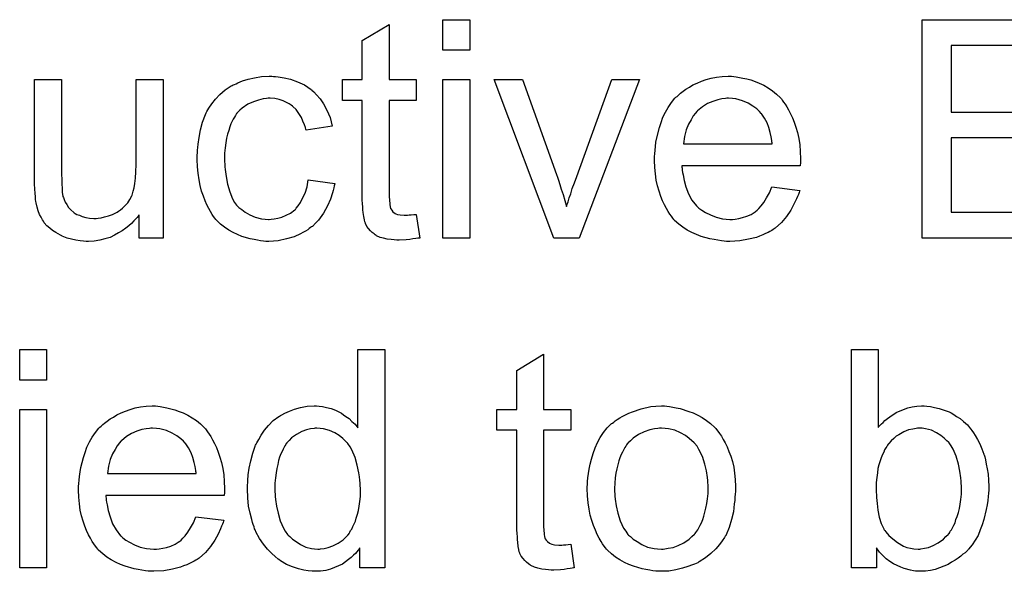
# Model space of a CAD drawing. Extents: x -1.3 to 9.2, y -4.6 to 3.5.
# Tile 163 of 215: x 5.932 to 6.293, y 0.047 to 0.249. Entities that reach past the tile are written whole.
import ezdxf

# ---------------------------------------------------------------- set-up
doc = ezdxf.new("R2010")
doc.units = 0
doc.layers.add('acc-ni-360-23-a_document', color=1, linetype='CONTINUOUS')

msp = doc.modelspace()

# ---------------------------------------------------------------- linework, layer by layer
at = {"layer": 'acc-ni-360-23-a_document', "color": 1}
for points in [[(6.067468, 0.226854), (6.077419, 0.226854), (6.077419, 0.219218), (6.067468, 0.219218), (6.067468, 0.185086), (6.067468, 0.184855), (6.067468, 0.184392), (6.067468, 0.183698), (6.067584, 0.182888), (6.0677, 0.181037), (6.067815, 0.180227), (6.067931, 0.179648), (6.068047, 0.179417), (6.068394, 0.178954), (6.068857, 0.178375), (6.069667, 0.177797), (6.069898, 0.177681), (6.070477, 0.17745), (6.071518, 0.177219), (6.073022, 0.177103), (6.074179, 0.177103), (6.074757, 0.177219), (6.075567, 0.177219), (6.076493, 0.177334), (6.077419, 0.17745), (6.078691, 0.168772), (6.07846, 0.168772), (6.077997, 0.168657), (6.077187, 0.168541), (6.076146, 0.168425), (6.074989, 0.168194), (6.073716, 0.168078), (6.071171, 0.167963), (6.070245, 0.167963), (6.06932, 0.168078), (6.068163, 0.168194), (6.066774, 0.16831), (6.065386, 0.168657), (6.064113, 0.169004), (6.06284, 0.169582), (6.062725, 0.169698), (6.062378, 0.169929), (6.061915, 0.170276), (6.061221, 0.170855), (6.060642, 0.171434), (6.059948, 0.172243), (6.059254, 0.173053), (6.058791, 0.174095), (6.058791, 0.17421), (6.05856, 0.174673), (6.058444, 0.175483), (6.058212, 0.17664), (6.057981, 0.178144), (6.057865, 0.17907), (6.057865, 0.180111), (6.05775, 0.181384), (6.057634, 0.182656), (6.057634, 0.184045), (6.057634, 0.185665), (6.057634, 0.219218), (6.050345, 0.219218), (6.050345, 0.226854), (6.057634, 0.226854), (6.057634, 0.241201), (6.067468, 0.247101), (6.067468, 0.226854)], [(6.096972, 0.237614), (6.087137, 0.237614), (6.087137, 0.248837), (6.096972, 0.248837), (6.096972, 0.237614)], [(6.320736, 0.239349), (6.273414, 0.239349), (6.273414, 0.214937), (6.317727, 0.214937), (6.317727, 0.205449), (6.273414, 0.205449), (6.273414, 0.17826), (6.322587, 0.17826), (6.322587, 0.168772), (6.26277, 0.168772), (6.26277, 0.248837), (6.320736, 0.248837), (6.320736, 0.239349)], [(6.025122, 0.228011), (6.025816, 0.228011), (6.026742, 0.227895), (6.02894, 0.227548), (6.03137, 0.22697), (6.033915, 0.226044), (6.036461, 0.224887), (6.038891, 0.223267), (6.039006, 0.223267), (6.039122, 0.223036), (6.039816, 0.222341), (6.040857, 0.2213), (6.04213, 0.219796), (6.043403, 0.217945), (6.044676, 0.215631), (6.045833, 0.21297), (6.046642, 0.209846), (6.037039, 0.208342), (6.037039, 0.208458), (6.036924, 0.208573), (6.036808, 0.209267), (6.036461, 0.210309), (6.035882, 0.211581), (6.035304, 0.21297), (6.034378, 0.214474), (6.033337, 0.215862), (6.03218, 0.217019), (6.032064, 0.217135), (6.031601, 0.217482), (6.030792, 0.217945), (6.029866, 0.218523), (6.028593, 0.219102), (6.027205, 0.219565), (6.025585, 0.219912), (6.02385, 0.220028), (6.023155, 0.220028), (6.022577, 0.219912), (6.021304, 0.219796), (6.019569, 0.219333), (6.017717, 0.218755), (6.015635, 0.217829), (6.013668, 0.216441), (6.012742, 0.215631), (6.011817, 0.214705), (6.011817, 0.21459), (6.011585, 0.214474), (6.011354, 0.214127), (6.011123, 0.213664), (6.010775, 0.213085), (6.010313, 0.212391), (6.009966, 0.211581), (6.009503, 0.210656), (6.00904, 0.209499), (6.008693, 0.208226), (6.00823, 0.206838), (6.007883, 0.205334), (6.007651, 0.203714), (6.00742, 0.201863), (6.007189, 0.199896), (6.007189, 0.197813), (6.007189, 0.197697), (6.007189, 0.19735), (6.007189, 0.196656), (6.007304, 0.195962), (6.007304, 0.194921), (6.00742, 0.193879), (6.007767, 0.191334), (6.00823, 0.188557), (6.00904, 0.185665), (6.010081, 0.183119), (6.010775, 0.181846), (6.011585, 0.180805), (6.011817, 0.180574), (6.012395, 0.179995), (6.013436, 0.179185), (6.014709, 0.17826), (6.016445, 0.177219), (6.018412, 0.176409), (6.020726, 0.17583), (6.021998, 0.175714), (6.023271, 0.175599), (6.023502, 0.175599), (6.024197, 0.175714), (6.025354, 0.17583), (6.026626, 0.176061), (6.02813, 0.176409), (6.02975, 0.177103), (6.03137, 0.177913), (6.032874, 0.17907), (6.033105, 0.179185), (6.033453, 0.179764), (6.034147, 0.180574), (6.034957, 0.181846), (6.035767, 0.183351), (6.036692, 0.185202), (6.037386, 0.187516), (6.037849, 0.190061), (6.047568, 0.188788), (6.047568, 0.188673), (6.047452, 0.188326), (6.047337, 0.187863), (6.047221, 0.187169), (6.046989, 0.186243), (6.046758, 0.185317), (6.045948, 0.183004), (6.044907, 0.180574), (6.043403, 0.177913), (6.041552, 0.175367), (6.04051, 0.17421), (6.039353, 0.173053), (6.039238, 0.172938), (6.039006, 0.172822), (6.038659, 0.17259), (6.038196, 0.172243), (6.037618, 0.171781), (6.036808, 0.171318), (6.035882, 0.170855), (6.034957, 0.170276), (6.032643, 0.169235), (6.029866, 0.168425), (6.026858, 0.167731), (6.025122, 0.167615), (6.023387, 0.1675), (6.02223, 0.1675), (6.02142, 0.167615), (6.020378, 0.167731), (6.019221, 0.167963), (6.017949, 0.168194), (6.01656, 0.168425), (6.013436, 0.169351), (6.011932, 0.170045), (6.010313, 0.170739), (6.008693, 0.171665), (6.007189, 0.172706), (6.005685, 0.173863), (6.004296, 0.175252), (6.004181, 0.175367), (6.003949, 0.175599), (6.003602, 0.176061), (6.003139, 0.17664), (6.002676, 0.17745), (6.001982, 0.178491), (6.001404, 0.179648), (6.000709, 0.180921), (6.000015, 0.182425), (5.999437, 0.184161), (5.998743, 0.185896), (5.99828, 0.187979), (5.997817, 0.190061), (5.99747, 0.192491), (5.997239, 0.194921), (5.997123, 0.197582), (5.997123, 0.197697), (5.997123, 0.198044), (5.997123, 0.198507), (5.997123, 0.199202), (5.997239, 0.200011), (5.997239, 0.200937), (5.997354, 0.201978), (5.99747, 0.203135), (5.997817, 0.205681), (5.998395, 0.208458), (5.99909, 0.211234), (6.000131, 0.214011), (6.000131, 0.214127), (6.000247, 0.214358), (6.000478, 0.214705), (6.000709, 0.215168), (6.001404, 0.216441), (6.002445, 0.217945), (6.003833, 0.21968), (6.005453, 0.221416), (6.00742, 0.223151), (6.009618, 0.22454), (6.009734, 0.22454), (6.009966, 0.224655), (6.010313, 0.224887), (6.010775, 0.225118), (6.011354, 0.22535), (6.012048, 0.225697), (6.013784, 0.226391), (6.015751, 0.22697), (6.01818, 0.227548), (6.020726, 0.228011), (6.023502, 0.228126), (6.024428, 0.228126), (6.025122, 0.228011)], [(6.193697, 0.228011), (6.194623, 0.227895), (6.19578, 0.227664), (6.197052, 0.227432), (6.198556, 0.227085), (6.199945, 0.226738), (6.201565, 0.22616), (6.203069, 0.225581), (6.204689, 0.224771), (6.206308, 0.223846), (6.207928, 0.222804), (6.209432, 0.221532), (6.210821, 0.220143), (6.210936, 0.220028), (6.211168, 0.219796), (6.211515, 0.219333), (6.211978, 0.218639), (6.212556, 0.217829), (6.213135, 0.216904), (6.213829, 0.215747), (6.214523, 0.214358), (6.215217, 0.212854), (6.215912, 0.211234), (6.21649, 0.209383), (6.217069, 0.207416), (6.217531, 0.205218), (6.217878, 0.202904), (6.21811, 0.200474), (6.218225, 0.197813), (6.218225, 0.197697), (6.218225, 0.197235), (6.218225, 0.196425), (6.21811, 0.195268), (6.174722, 0.195268), (6.174722, 0.195152), (6.174722, 0.194805), (6.174838, 0.194342), (6.174838, 0.193648), (6.174954, 0.192838), (6.175185, 0.191912), (6.175532, 0.18983), (6.176226, 0.187516), (6.177152, 0.18497), (6.178425, 0.182656), (6.180044, 0.180574), (6.18016, 0.180574), (6.180276, 0.180342), (6.18097, 0.179764), (6.182011, 0.178954), (6.1834, 0.178144), (6.185251, 0.177219), (6.187334, 0.176409), (6.189648, 0.17583), (6.19092, 0.175714), (6.192309, 0.175599), (6.193234, 0.175599), (6.194276, 0.175714), (6.195548, 0.175946), (6.196937, 0.176293), (6.198556, 0.176756), (6.200061, 0.17745), (6.201565, 0.178375), (6.20168, 0.178491), (6.202259, 0.178954), (6.202953, 0.179648), (6.203763, 0.180574), (6.204689, 0.181846), (6.20573, 0.183466), (6.206771, 0.185317), (6.207697, 0.187516), (6.217878, 0.186243), (6.217878, 0.186127), (6.217763, 0.185896), (6.217647, 0.185433), (6.217416, 0.184739), (6.217069, 0.184045), (6.216721, 0.183119), (6.215796, 0.181152), (6.214639, 0.178954), (6.213019, 0.17664), (6.211168, 0.174442), (6.208854, 0.172359), (6.208738, 0.172359), (6.208507, 0.172128), (6.20816, 0.171896), (6.207697, 0.171549), (6.207003, 0.171202), (6.206308, 0.170855), (6.205383, 0.170392), (6.204342, 0.169929), (6.203185, 0.169467), (6.202028, 0.169004), (6.199135, 0.16831), (6.195895, 0.167731), (6.192309, 0.1675), (6.191036, 0.1675), (6.190226, 0.167615), (6.189185, 0.167731), (6.187912, 0.167963), (6.186524, 0.168194), (6.18502, 0.168425), (6.18178, 0.169351), (6.180044, 0.170045), (6.178425, 0.170739), (6.176689, 0.171665), (6.175069, 0.172706), (6.173565, 0.173863), (6.172061, 0.175252), (6.171945, 0.175367), (6.171714, 0.175599), (6.171367, 0.176061), (6.170904, 0.176756), (6.170326, 0.177566), (6.169747, 0.178491), (6.169053, 0.179648), (6.168359, 0.180921), (6.167665, 0.182425), (6.16697, 0.184045), (6.166392, 0.185896), (6.165813, 0.187863), (6.165351, 0.189946), (6.165003, 0.19226), (6.164772, 0.194689), (6.164656, 0.197235), (6.164656, 0.19735), (6.164656, 0.197929), (6.164656, 0.198623), (6.164772, 0.199664), (6.164888, 0.200937), (6.165003, 0.202325), (6.165235, 0.203945), (6.165582, 0.205565), (6.166508, 0.209267), (6.167086, 0.211119), (6.16778, 0.213085), (6.168706, 0.214937), (6.169747, 0.216672), (6.170904, 0.218408), (6.172177, 0.220028), (6.172293, 0.220143), (6.172524, 0.220375), (6.172987, 0.220722), (6.173565, 0.2213), (6.17426, 0.221879), (6.175185, 0.222573), (6.176226, 0.223383), (6.177499, 0.224077), (6.178772, 0.224887), (6.180276, 0.225581), (6.181896, 0.226275), (6.183631, 0.226854), (6.185482, 0.227432), (6.187449, 0.227779), (6.189532, 0.228011), (6.19173, 0.228126), (6.192887, 0.228126), (6.193697, 0.228011)], [(5.984627, 0.168772), (5.975834, 0.168772), (5.975834, 0.177219), (5.975718, 0.177103), (5.975487, 0.176756), (5.97514, 0.176293), (5.974561, 0.175714), (5.973867, 0.17502), (5.973057, 0.174095), (5.972132, 0.173285), (5.970975, 0.172359), (5.969702, 0.171434), (5.968314, 0.170624), (5.966809, 0.169814), (5.96519, 0.169004), (5.963338, 0.168425), (5.961487, 0.167963), (5.959405, 0.167615), (5.957322, 0.1675), (5.956512, 0.1675), (5.955471, 0.167615), (5.954198, 0.167731), (5.952694, 0.167963), (5.951074, 0.16831), (5.949454, 0.168772), (5.947719, 0.169467), (5.947488, 0.169582), (5.947025, 0.169814), (5.946215, 0.170276), (5.945289, 0.170855), (5.944132, 0.171549), (5.943091, 0.172359), (5.94205, 0.173285), (5.941124, 0.174326), (5.941008, 0.174442), (5.940777, 0.174905), (5.94043, 0.175483), (5.939967, 0.176409), (5.939389, 0.17745), (5.938926, 0.178723), (5.938463, 0.180111), (5.938116, 0.181615), (5.938116, 0.181731), (5.938, 0.182194), (5.937884, 0.182888), (5.937884, 0.183813), (5.937769, 0.185202), (5.937653, 0.186706), (5.937537, 0.188673), (5.937537, 0.190871), (5.937537, 0.226854), (5.947372, 0.226854), (5.947372, 0.194573), (5.947372, 0.194458), (5.947372, 0.194226), (5.947372, 0.193879), (5.947372, 0.193301), (5.947372, 0.192028), (5.947488, 0.190408), (5.947488, 0.188673), (5.947603, 0.186937), (5.947719, 0.185433), (5.94795, 0.184161), (5.94795, 0.184045), (5.948182, 0.183582), (5.948413, 0.182888), (5.94876, 0.181962), (5.949339, 0.181037), (5.950033, 0.179995), (5.950843, 0.17907), (5.951884, 0.178144), (5.952, 0.178028), (5.952463, 0.177797), (5.953041, 0.17745), (5.953967, 0.177103), (5.955008, 0.17664), (5.956281, 0.176293), (5.957669, 0.176061), (5.959289, 0.175946), (5.960099, 0.175946), (5.960909, 0.176061), (5.96195, 0.176177), (5.963223, 0.176524), (5.964611, 0.176871), (5.966115, 0.17745), (5.967619, 0.178144), (5.967851, 0.17826), (5.968314, 0.178607), (5.969008, 0.17907), (5.969818, 0.179764), (5.970743, 0.18069), (5.971669, 0.181731), (5.972479, 0.182888), (5.973173, 0.184276), (5.973289, 0.184508), (5.973404, 0.18497), (5.973636, 0.185896), (5.973983, 0.187169), (5.97433, 0.188788), (5.974561, 0.190755), (5.974677, 0.193069), (5.974793, 0.195731), (5.974793, 0.226854), (5.984627, 0.226854), (5.984627, 0.168772)], [(6.096972, 0.168772), (6.087137, 0.168772), (6.087137, 0.226854), (6.096972, 0.226854), (6.096972, 0.168772)], [(6.13712, 0.168772), (6.127748, 0.168772), (6.105881, 0.226854), (6.116294, 0.226854), (6.128789, 0.192028), (6.128789, 0.191912), (6.128905, 0.191797), (6.129021, 0.19145), (6.129136, 0.191102), (6.129484, 0.189946), (6.129946, 0.188441), (6.130525, 0.186706), (6.131219, 0.184739), (6.131798, 0.182541), (6.132492, 0.180342), (6.132608, 0.180574), (6.132723, 0.181152), (6.13307, 0.182078), (6.133417, 0.183466), (6.133996, 0.18497), (6.134574, 0.186937), (6.135384, 0.18902), (6.136194, 0.191334), (6.149037, 0.226854), (6.159218, 0.226854), (6.13712, 0.168772)], [(6.191846, 0.220028), (6.191152, 0.220028), (6.190689, 0.219912), (6.189416, 0.219796), (6.187912, 0.219449), (6.186061, 0.21887), (6.184094, 0.218061), (6.182243, 0.216904), (6.180392, 0.215399), (6.18016, 0.215168), (6.179697, 0.21459), (6.178887, 0.213548), (6.178078, 0.21216), (6.177152, 0.21054), (6.176342, 0.208458), (6.175648, 0.206028), (6.175301, 0.203367), (6.207812, 0.203367), (6.207812, 0.203482), (6.207812, 0.203714), (6.207697, 0.204061), (6.207697, 0.204524), (6.207465, 0.205912), (6.207118, 0.207416), (6.20654, 0.209267), (6.205961, 0.211003), (6.205036, 0.212738), (6.203994, 0.214243), (6.203994, 0.214358), (6.203763, 0.214474), (6.203185, 0.215168), (6.202143, 0.216094), (6.200755, 0.217135), (6.199019, 0.218176), (6.196937, 0.219102), (6.194507, 0.219796), (6.193234, 0.219912), (6.191846, 0.220028)], [(5.941934, 0.116661), (5.932099, 0.116661), (5.932099, 0.127884), (5.941934, 0.127884), (5.941934, 0.116661)], [(6.065849, 0.04782), (6.056708, 0.04782), (6.056708, 0.055109), (6.056593, 0.054993), (6.056477, 0.054762), (6.05613, 0.054299), (6.055667, 0.05372), (6.055088, 0.053142), (6.054394, 0.052448), (6.053584, 0.051638), (6.052543, 0.050828), (6.051502, 0.050018), (6.050345, 0.049208), (6.048956, 0.048514), (6.047452, 0.047935), (6.045948, 0.047357), (6.044213, 0.046894), (6.042361, 0.046663), (6.040395, 0.046547), (6.0397, 0.046547), (6.039238, 0.046663), (6.037849, 0.046778), (6.036229, 0.04701), (6.034262, 0.047472), (6.032064, 0.048167), (6.029866, 0.049092), (6.027668, 0.050365), (6.027552, 0.050365), (6.027436, 0.050596), (6.026742, 0.051059), (6.025701, 0.051985), (6.024428, 0.053142), (6.022924, 0.054646), (6.02142, 0.056497), (6.019916, 0.05858), (6.018643, 0.061009), (6.018643, 0.061125), (6.018527, 0.061356), (6.018412, 0.061704), (6.01818, 0.062166), (6.017949, 0.062861), (6.017602, 0.06367), (6.01737, 0.06448), (6.017139, 0.065522), (6.01656, 0.067836), (6.015982, 0.070497), (6.015635, 0.073505), (6.015519, 0.076745), (6.015519, 0.07686), (6.015519, 0.077092), (6.015519, 0.077555), (6.015519, 0.078249), (6.015635, 0.078943), (6.015635, 0.079868), (6.015866, 0.081951), (6.016213, 0.084381), (6.016792, 0.087042), (6.017486, 0.089819), (6.018412, 0.09248), (6.018412, 0.092596), (6.018527, 0.092827), (6.018759, 0.093174), (6.01899, 0.093637), (6.019684, 0.094909), (6.02061, 0.096529), (6.021767, 0.098265), (6.023271, 0.1), (6.025007, 0.101852), (6.027089, 0.103356), (6.027205, 0.103356), (6.02732, 0.103471), (6.027668, 0.103703), (6.02813, 0.103934), (6.029287, 0.104513), (6.030907, 0.105323), (6.032758, 0.106017), (6.034957, 0.106595), (6.037386, 0.107058), (6.039932, 0.107174), (6.040857, 0.107174), (6.041783, 0.107058), (6.043056, 0.106942), (6.04456, 0.106595), (6.04618, 0.106248), (6.047799, 0.10567), (6.049303, 0.10486), (6.049535, 0.104744), (6.049998, 0.104513), (6.050692, 0.103934), (6.051618, 0.103356), (6.052775, 0.102546), (6.053816, 0.101504), (6.054973, 0.100463), (6.056014, 0.09919), (6.056014, 0.127884), (6.065849, 0.127884), (6.065849, 0.04782)], [(6.246688, 0.099306), (6.246803, 0.099422), (6.246919, 0.099653), (6.247266, 0.1), (6.247845, 0.100579), (6.248423, 0.101157), (6.249117, 0.101852), (6.250043, 0.102546), (6.250969, 0.10324), (6.253283, 0.104744), (6.255944, 0.105901), (6.257448, 0.10648), (6.259068, 0.106827), (6.260803, 0.107058), (6.262539, 0.107174), (6.263464, 0.107174), (6.264506, 0.107058), (6.265778, 0.106942), (6.267282, 0.106595), (6.269018, 0.106248), (6.270869, 0.10567), (6.272605, 0.104975), (6.272836, 0.10486), (6.273414, 0.104628), (6.27434, 0.10405), (6.275381, 0.103356), (6.276654, 0.102546), (6.277927, 0.101504), (6.279315, 0.100232), (6.280472, 0.098843), (6.280588, 0.098728), (6.280935, 0.098149), (6.281513, 0.097339), (6.282208, 0.096298), (6.283017, 0.094909), (6.283827, 0.09329), (6.284637, 0.091439), (6.285332, 0.089472), (6.285332, 0.089356), (6.285447, 0.08924), (6.285563, 0.088893), (6.285679, 0.088546), (6.28591, 0.087389), (6.286257, 0.085885), (6.286604, 0.084149), (6.286951, 0.082183), (6.287067, 0.079984), (6.287183, 0.07767), (6.287183, 0.077555), (6.287183, 0.076976), (6.287183, 0.076282), (6.287067, 0.07524), (6.286951, 0.073968), (6.286836, 0.072579), (6.286604, 0.07096), (6.286257, 0.069224), (6.285332, 0.065522), (6.284753, 0.063555), (6.284059, 0.061704), (6.283249, 0.059737), (6.282208, 0.058001), (6.281051, 0.056266), (6.279778, 0.054646), (6.279662, 0.05453), (6.279431, 0.054299), (6.279084, 0.053952), (6.278505, 0.053373), (6.277695, 0.052795), (6.276885, 0.0521), (6.27596, 0.051406), (6.274803, 0.050596), (6.27353, 0.049902), (6.272257, 0.049092), (6.269133, 0.04782), (6.267514, 0.047241), (6.265778, 0.046894), (6.263927, 0.046663), (6.262076, 0.046547), (6.261613, 0.046547), (6.261034, 0.046663), (6.26034, 0.046663), (6.25953, 0.046778), (6.258489, 0.04701), (6.256175, 0.047588), (6.254902, 0.048051), (6.25363, 0.04863), (6.252241, 0.049324), (6.250969, 0.050134), (6.24958, 0.051175), (6.248307, 0.052332), (6.24715, 0.053605), (6.245993, 0.055109), (6.245993, 0.04782), (6.236853, 0.04782), (6.236853, 0.127884), (6.246688, 0.127884), (6.246688, 0.099306)], [(6.124046, 0.105901), (6.133996, 0.105901), (6.133996, 0.098265), (6.124046, 0.098265), (6.124046, 0.064133), (6.124046, 0.063902), (6.124046, 0.063439), (6.124046, 0.062745), (6.124161, 0.061935), (6.124277, 0.060084), (6.124393, 0.059274), (6.124508, 0.058695), (6.124624, 0.058464), (6.124971, 0.058001), (6.125434, 0.057423), (6.126244, 0.056844), (6.126475, 0.056728), (6.127054, 0.056497), (6.128095, 0.056266), (6.129599, 0.05615), (6.130756, 0.05615), (6.131335, 0.056266), (6.132145, 0.056266), (6.13307, 0.056381), (6.133996, 0.056497), (6.135269, 0.04782), (6.135037, 0.04782), (6.134574, 0.047704), (6.133765, 0.047588), (6.132723, 0.047472), (6.131566, 0.047241), (6.130293, 0.047125), (6.127748, 0.04701), (6.126823, 0.04701), (6.125897, 0.047125), (6.12474, 0.047241), (6.123351, 0.047357), (6.121963, 0.047704), (6.12069, 0.048051), (6.119418, 0.04863), (6.119302, 0.048745), (6.118955, 0.048977), (6.118492, 0.049324), (6.117798, 0.049902), (6.117219, 0.050481), (6.116525, 0.051291), (6.115831, 0.0521), (6.115368, 0.053142), (6.115368, 0.053258), (6.115137, 0.05372), (6.115021, 0.05453), (6.11479, 0.055687), (6.114558, 0.057191), (6.114443, 0.058117), (6.114443, 0.059158), (6.114327, 0.060431), (6.114211, 0.061704), (6.114211, 0.063092), (6.114211, 0.064712), (6.114211, 0.098265), (6.106922, 0.098265), (6.106922, 0.105901), (6.114211, 0.105901), (6.114211, 0.120248), (6.124046, 0.126148), (6.124046, 0.105901)], [(5.941934, 0.04782), (5.932099, 0.04782), (5.932099, 0.105901), (5.941934, 0.105901), (5.941934, 0.04782)], [(5.98266, 0.107058), (5.983586, 0.106942), (5.984743, 0.106711), (5.986016, 0.10648), (5.98752, 0.106132), (5.988908, 0.105785), (5.990528, 0.105207), (5.992032, 0.104628), (5.993652, 0.103818), (5.995272, 0.102893), (5.996891, 0.101852), (5.998395, 0.100579), (5.999784, 0.09919), (5.9999, 0.099075), (6.000131, 0.098843), (6.000478, 0.09838), (6.000941, 0.097686), (6.001519, 0.096876), (6.002098, 0.095951), (6.002792, 0.094794), (6.003486, 0.093405), (6.004181, 0.091901), (6.004875, 0.090281), (6.005453, 0.08843), (6.006032, 0.086463), (6.006494, 0.084265), (6.006842, 0.081951), (6.007073, 0.079521), (6.007189, 0.07686), (6.007189, 0.076745), (6.007189, 0.076282), (6.007189, 0.075472), (6.007073, 0.074315), (5.963685, 0.074315), (5.963685, 0.074199), (5.963685, 0.073852), (5.963801, 0.073389), (5.963801, 0.072695), (5.963917, 0.071885), (5.964148, 0.07096), (5.964495, 0.068877), (5.96519, 0.066563), (5.966115, 0.064018), (5.967388, 0.061704), (5.969008, 0.059621), (5.969123, 0.059621), (5.969239, 0.05939), (5.969933, 0.058811), (5.970975, 0.058001), (5.972363, 0.057191), (5.974214, 0.056266), (5.976297, 0.055456), (5.978611, 0.054877), (5.979883, 0.054762), (5.981272, 0.054646), (5.982198, 0.054646), (5.983239, 0.054762), (5.984511, 0.054993), (5.9859, 0.05534), (5.98752, 0.055803), (5.989024, 0.056497), (5.990528, 0.057423), (5.990644, 0.057538), (5.991222, 0.058001), (5.991916, 0.058695), (5.992726, 0.059621), (5.993652, 0.060894), (5.994693, 0.062514), (5.995734, 0.064365), (5.99666, 0.066563), (6.006842, 0.06529), (6.006842, 0.065175), (6.006726, 0.064943), (6.00661, 0.06448), (6.006379, 0.063786), (6.006032, 0.063092), (6.005685, 0.062166), (6.004759, 0.0602), (6.003602, 0.058001), (6.001982, 0.055687), (6.000131, 0.053489), (5.997817, 0.051406), (5.997701, 0.051406), (5.99747, 0.051175), (5.997123, 0.050944), (5.99666, 0.050596), (5.995966, 0.050249), (5.995272, 0.049902), (5.994346, 0.049439), (5.993305, 0.048977), (5.992148, 0.048514), (5.990991, 0.048051), (5.988098, 0.047357), (5.984859, 0.046778), (5.981272, 0.046547), (5.979999, 0.046547), (5.979189, 0.046663), (5.978148, 0.046778), (5.976875, 0.04701), (5.975487, 0.047241), (5.973983, 0.047472), (5.970743, 0.048398), (5.969008, 0.049092), (5.967388, 0.049786), (5.965652, 0.050712), (5.964033, 0.051753), (5.962529, 0.05291), (5.961024, 0.054299), (5.960909, 0.054414), (5.960677, 0.054646), (5.96033, 0.055109), (5.959867, 0.055803), (5.959289, 0.056613), (5.95871, 0.057538), (5.958016, 0.058695), (5.957322, 0.059968), (5.956628, 0.061472), (5.955934, 0.063092), (5.955355, 0.064943), (5.954777, 0.06691), (5.954314, 0.068993), (5.953967, 0.071307), (5.953735, 0.073736), (5.95362, 0.076282), (5.95362, 0.076397), (5.95362, 0.076976), (5.95362, 0.07767), (5.953735, 0.078712), (5.953851, 0.079984), (5.953967, 0.081373), (5.954198, 0.082992), (5.954545, 0.084612), (5.955471, 0.088315), (5.956049, 0.090166), (5.956743, 0.092133), (5.957669, 0.093984), (5.95871, 0.095719), (5.959867, 0.097455), (5.96114, 0.099075), (5.961256, 0.09919), (5.961487, 0.099422), (5.96195, 0.099769), (5.962529, 0.100347), (5.963223, 0.100926), (5.964148, 0.10162), (5.96519, 0.10243), (5.966462, 0.103124), (5.967735, 0.103934), (5.969239, 0.104628), (5.970859, 0.105323), (5.972594, 0.105901), (5.974446, 0.10648), (5.976413, 0.106827), (5.978495, 0.107058), (5.980693, 0.107174), (5.98185, 0.107174), (5.98266, 0.107058)], [(6.169169, 0.107058), (6.17021, 0.106942), (6.171367, 0.106711), (6.17264, 0.10648), (6.174144, 0.106248), (6.177268, 0.105207), (6.178887, 0.104628), (6.180507, 0.103818), (6.182127, 0.103008), (6.183747, 0.101852), (6.185251, 0.100695), (6.186755, 0.099306), (6.186871, 0.09919), (6.187102, 0.098959), (6.187449, 0.098496), (6.187912, 0.097918), (6.188491, 0.097108), (6.189185, 0.096067), (6.189879, 0.094909), (6.190573, 0.093637), (6.191267, 0.092248), (6.191962, 0.090513), (6.192656, 0.088777), (6.193234, 0.086811), (6.193697, 0.084728), (6.194044, 0.08253), (6.194276, 0.080216), (6.194391, 0.07767), (6.194391, 0.077555), (6.194391, 0.077207), (6.194391, 0.076629), (6.194391, 0.075819), (6.194276, 0.074893), (6.19416, 0.073736), (6.19416, 0.072579), (6.193928, 0.071307), (6.193581, 0.068414), (6.192887, 0.065522), (6.192077, 0.062629), (6.19092, 0.059968), (6.19092, 0.059852), (6.190805, 0.059737), (6.190573, 0.05939), (6.190342, 0.058927), (6.189532, 0.05777), (6.188491, 0.056381), (6.187102, 0.054762), (6.185367, 0.053142), (6.1834, 0.051522), (6.181086, 0.050018), (6.18097, 0.050018), (6.180854, 0.049902), (6.180507, 0.049671), (6.179929, 0.049439), (6.17935, 0.049208), (6.178656, 0.048977), (6.176921, 0.048282), (6.174954, 0.047704), (6.172524, 0.047125), (6.169979, 0.046663), (6.167202, 0.046547), (6.166045, 0.046547), (6.165119, 0.046663), (6.164078, 0.046778), (6.162921, 0.04701), (6.161533, 0.047241), (6.160144, 0.047472), (6.15702, 0.048398), (6.155285, 0.049092), (6.153665, 0.049786), (6.152045, 0.050712), (6.150425, 0.051753), (6.148921, 0.05291), (6.147417, 0.054299), (6.147301, 0.054414), (6.14707, 0.054646), (6.146723, 0.055109), (6.14626, 0.055803), (6.145682, 0.056613), (6.145103, 0.057538), (6.144409, 0.058695), (6.143715, 0.060084), (6.14302, 0.061588), (6.142326, 0.063323), (6.141748, 0.065175), (6.141169, 0.067141), (6.140707, 0.06934), (6.140359, 0.071654), (6.140128, 0.074199), (6.140012, 0.07686), (6.140012, 0.077092), (6.140012, 0.077555), (6.140128, 0.078364), (6.140128, 0.079521), (6.140244, 0.080794), (6.140475, 0.082414), (6.140707, 0.084034), (6.141169, 0.085885), (6.141632, 0.087736), (6.142211, 0.089703), (6.142905, 0.091786), (6.14383, 0.093752), (6.144756, 0.095604), (6.146029, 0.097455), (6.147301, 0.09919), (6.148921, 0.100695), (6.149037, 0.10081), (6.149268, 0.100926), (6.149731, 0.101273), (6.15031, 0.101736), (6.151004, 0.102199), (6.151929, 0.102777), (6.152855, 0.103356), (6.154012, 0.103934), (6.155285, 0.104513), (6.156673, 0.105091), (6.159797, 0.106132), (6.163384, 0.106942), (6.165235, 0.107058), (6.167202, 0.107174), (6.168359, 0.107174), (6.169169, 0.107058)], [(5.980809, 0.099075), (5.980115, 0.099075), (5.979652, 0.098959), (5.978379, 0.098843), (5.976875, 0.098496), (5.975024, 0.097918), (5.973057, 0.097108), (5.971206, 0.095951), (5.969355, 0.094447), (5.969123, 0.094215), (5.968661, 0.093637), (5.967851, 0.092596), (5.967041, 0.091207), (5.966115, 0.089587), (5.965305, 0.087505), (5.964611, 0.085075), (5.964264, 0.082414), (5.996776, 0.082414), (5.996776, 0.08253), (5.996776, 0.082761), (5.99666, 0.083108), (5.99666, 0.083571), (5.996429, 0.084959), (5.996082, 0.086463), (5.995503, 0.088315), (5.994925, 0.09005), (5.993999, 0.091786), (5.992958, 0.09329), (5.992958, 0.093405), (5.992726, 0.093521), (5.992148, 0.094215), (5.991106, 0.095141), (5.989718, 0.096182), (5.987983, 0.097224), (5.9859, 0.098149), (5.98347, 0.098843), (5.982198, 0.098959), (5.980809, 0.099075)], [(6.040973, 0.099075), (6.040395, 0.099075), (6.039932, 0.098959), (6.038659, 0.098843), (6.037155, 0.09838), (6.035419, 0.097802), (6.033568, 0.096761), (6.031717, 0.095488), (6.030792, 0.094562), (6.029982, 0.093637), (6.029982, 0.093521), (6.02975, 0.093405), (6.029635, 0.093058), (6.029287, 0.092596), (6.02894, 0.092017), (6.028593, 0.091323), (6.028246, 0.090513), (6.027783, 0.089587), (6.02732, 0.08843), (6.026973, 0.087158), (6.026626, 0.085769), (6.026279, 0.084265), (6.026048, 0.082645), (6.025816, 0.080794), (6.025585, 0.078827), (6.025585, 0.076745), (6.025585, 0.076629), (6.025585, 0.076282), (6.025585, 0.075703), (6.025701, 0.074893), (6.025701, 0.073968), (6.025816, 0.072927), (6.026163, 0.070497), (6.026742, 0.067836), (6.027552, 0.065059), (6.028709, 0.062398), (6.029403, 0.061241), (6.030213, 0.060084), (6.030329, 0.060084), (6.030444, 0.059852), (6.031023, 0.059274), (6.032064, 0.058348), (6.033337, 0.057423), (6.034957, 0.056381), (6.036924, 0.055456), (6.039006, 0.054877), (6.040163, 0.054762), (6.04132, 0.054646), (6.041899, 0.054646), (6.042361, 0.054762), (6.043634, 0.054877), (6.045138, 0.05534), (6.046874, 0.055919), (6.048725, 0.056844), (6.050576, 0.058117), (6.051502, 0.058927), (6.052312, 0.059852), (6.052312, 0.059968), (6.052543, 0.060084), (6.052775, 0.060431), (6.053006, 0.060894), (6.053353, 0.061472), (6.053816, 0.062051), (6.054163, 0.062976), (6.054626, 0.063902), (6.055088, 0.064943), (6.055436, 0.0661), (6.055898, 0.067489), (6.056245, 0.068877), (6.056477, 0.070497), (6.056708, 0.072117), (6.05694, 0.073968), (6.05694, 0.075935), (6.05694, 0.07605), (6.05694, 0.076513), (6.05694, 0.077092), (6.056824, 0.077902), (6.056824, 0.078827), (6.056708, 0.079984), (6.056593, 0.081257), (6.056361, 0.082645), (6.055783, 0.085422), (6.054973, 0.088315), (6.053816, 0.091091), (6.053122, 0.092248), (6.052312, 0.093405), (6.052312, 0.093521), (6.05208, 0.093637), (6.051502, 0.094331), (6.050461, 0.095257), (6.049188, 0.096298), (6.047568, 0.097339), (6.045601, 0.098149), (6.043403, 0.098843), (6.042246, 0.098959), (6.040973, 0.099075)], [(6.167202, 0.099075), (6.166508, 0.099075), (6.165929, 0.098959), (6.164656, 0.098843), (6.162921, 0.09838), (6.160954, 0.097686), (6.158871, 0.096761), (6.156904, 0.095372), (6.155863, 0.094447), (6.154938, 0.093521), (6.154938, 0.093405), (6.154706, 0.09329), (6.154475, 0.092943), (6.154128, 0.09248), (6.153781, 0.091901), (6.153434, 0.091207), (6.152971, 0.090281), (6.152508, 0.089356), (6.152045, 0.088199), (6.151582, 0.087042), (6.151235, 0.085653), (6.150888, 0.084149), (6.150541, 0.08253), (6.15031, 0.080794), (6.150194, 0.078827), (6.150078, 0.07686), (6.150078, 0.076745), (6.150078, 0.076397), (6.150078, 0.075819), (6.150194, 0.075009), (6.150194, 0.074084), (6.15031, 0.073042), (6.150657, 0.070612), (6.151235, 0.067836), (6.152161, 0.065059), (6.153318, 0.062398), (6.154128, 0.061241), (6.154938, 0.060084), (6.155053, 0.060084), (6.155169, 0.059852), (6.155863, 0.059274), (6.156904, 0.058348), (6.158293, 0.057423), (6.160028, 0.056381), (6.162111, 0.055456), (6.164541, 0.054877), (6.165813, 0.054762), (6.167202, 0.054646), (6.167896, 0.054646), (6.168475, 0.054762), (6.169747, 0.054993), (6.171483, 0.05534), (6.173334, 0.056034), (6.175417, 0.05696), (6.177383, 0.058348), (6.178425, 0.059274), (6.17935, 0.0602), (6.179466, 0.060315), (6.179582, 0.060431), (6.179813, 0.060778), (6.18016, 0.061241), (6.180507, 0.061819), (6.18097, 0.062514), (6.181433, 0.063439), (6.181896, 0.064365), (6.182359, 0.065522), (6.182706, 0.066794), (6.183168, 0.068183), (6.183516, 0.069687), (6.183863, 0.071422), (6.184094, 0.073158), (6.184325, 0.075125), (6.184325, 0.077207), (6.184325, 0.077323), (6.184325, 0.07767), (6.184325, 0.078249), (6.18421, 0.078943), (6.18421, 0.079868), (6.184094, 0.08091), (6.183747, 0.08334), (6.183168, 0.085885), (6.182243, 0.088662), (6.18097, 0.091207), (6.180276, 0.09248), (6.17935, 0.093521), (6.17935, 0.093637), (6.179119, 0.093752), (6.178425, 0.094447), (6.177383, 0.095257), (6.175995, 0.096298), (6.17426, 0.097339), (6.172177, 0.098265), (6.169863, 0.098843), (6.16859, 0.098959), (6.167202, 0.099075)], [(6.26277, 0.099075), (6.261034, 0.099075), (6.260572, 0.098959), (6.259299, 0.098728), (6.257795, 0.09838), (6.256059, 0.097686), (6.254208, 0.096645), (6.253283, 0.096067), (6.252357, 0.095257), (6.251431, 0.094447), (6.250506, 0.093405), (6.250506, 0.09329), (6.250274, 0.093174), (6.250043, 0.092827), (6.249812, 0.092364), (6.249465, 0.091786), (6.249002, 0.091091), (6.248655, 0.090281), (6.248192, 0.089356), (6.247729, 0.088199), (6.247382, 0.087042), (6.246919, 0.085653), (6.246572, 0.084265), (6.246341, 0.082645), (6.246109, 0.08091), (6.245878, 0.079174), (6.245878, 0.077207), (6.245878, 0.077092), (6.245878, 0.076745), (6.245878, 0.076166), (6.245878, 0.075472), (6.245993, 0.074662), (6.245993, 0.073621), (6.246225, 0.071422), (6.246572, 0.068993), (6.247035, 0.066447), (6.247729, 0.064133), (6.248192, 0.063092), (6.248655, 0.062166), (6.248655, 0.062051), (6.248886, 0.061819), (6.249117, 0.061472), (6.249465, 0.061009), (6.250506, 0.059737), (6.25201, 0.058464), (6.253745, 0.057076), (6.255944, 0.055803), (6.257101, 0.05534), (6.258489, 0.054993), (6.259762, 0.054762), (6.261266, 0.054646), (6.261844, 0.054646), (6.262307, 0.054762), (6.26358, 0.054993), (6.265084, 0.05534), (6.266819, 0.056034), (6.268671, 0.05696), (6.270522, 0.058348), (6.271448, 0.059274), (6.272373, 0.0602), (6.272373, 0.060315), (6.272605, 0.060431), (6.272836, 0.060778), (6.273067, 0.061241), (6.27353, 0.061819), (6.273877, 0.062514), (6.27434, 0.063439), (6.274803, 0.064365), (6.27515, 0.065522), (6.275613, 0.066679), (6.276075, 0.068067), (6.276423, 0.069571), (6.276654, 0.071191), (6.276885, 0.072927), (6.277117, 0.074893), (6.277117, 0.07686), (6.277117, 0.076976), (6.277117, 0.077323), (6.277117, 0.077902), (6.277001, 0.078712), (6.277001, 0.079637), (6.276885, 0.080794), (6.276538, 0.083224), (6.276075, 0.085885), (6.275266, 0.088777), (6.274109, 0.091323), (6.273414, 0.092596), (6.272605, 0.093637), (6.272605, 0.093752), (6.272373, 0.093868), (6.271795, 0.094447), (6.270869, 0.095372), (6.269596, 0.096414), (6.267976, 0.097339), (6.266125, 0.098265), (6.263927, 0.098843), (6.26277, 0.099075)]]:
    msp.add_lwpolyline(points, dxfattribs=at)

doc.saveas('drawing.dxf')
